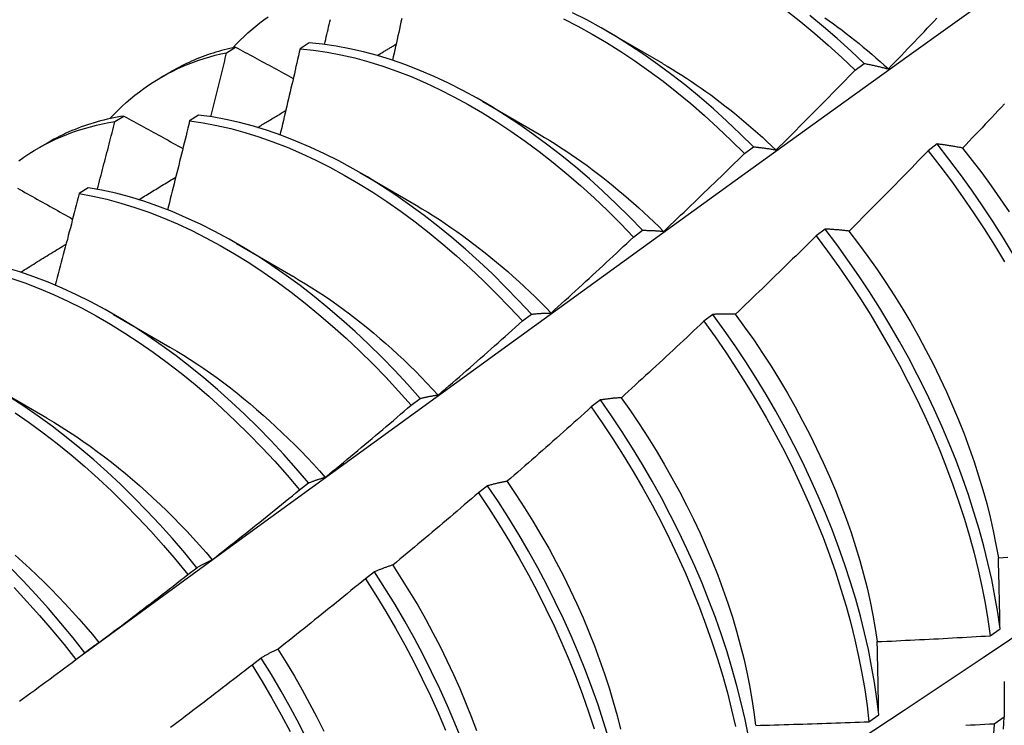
# Model space of a CAD drawing. Header units: inches. Extents: x 18 to 168, y 13 to 111.
# Tile 52 of 60: x 151.874 to 152.153, y 62.234 to 62.434. Entities that reach past the tile are written whole.
import ezdxf

# ---------------------------------------------------------------- set-up
doc = ezdxf.new("R2010")
doc.units = ezdxf.units.IN
doc.header["$MEASUREMENT"] = 0
doc.layers.add('Visible Edges(ANSI)', color=7, linetype='Continuous', lineweight=25)

msp = doc.modelspace()

# ---------------------------------------------------------------- linework, layer by layer
at = {"layer": 'Visible Edges(ANSI)'}
for p, q in [((152.03993, 62.43058), (152.05588, 62.42135)), ((151.93271, 62.42434), (151.93527, 62.4259)), ((151.95602, 62.42711), (151.95349, 62.42547)), ((152.11038, 62.41939), (152.11291, 62.42129)), ((151.91427, 62.41741), (151.91708, 62.41903)), ((152.00513, 62.41054), (152.02108, 62.40131)), ((151.90116, 62.40488), (151.9037, 62.40645)), ((151.92478, 62.40672), (151.92226, 62.40507)), ((151.87947, 62.39737), (151.88228, 62.39899)), ((152.07908, 62.39587), (152.08161, 62.39777)), ((152.13353, 62.39855), (152.13098, 62.39661)), ((151.97033, 62.3905), (151.98628, 62.38127)), ((151.89359, 62.38618), (151.89107, 62.38452)), ((152.04773, 62.37225), (152.05027, 62.37417)), ((152.10188, 62.37451), (152.09932, 62.37257)), ((151.93553, 62.37046), (151.95148, 62.36123)), ((151.90074, 62.35042), (151.91669, 62.34119)), ((152.01633, 62.34854), (152.01887, 62.35046)), ((152.07016, 62.3504), (152.06759, 62.34845)), ((151.86594, 62.33038), (151.88189, 62.32115)), ((151.98487, 62.32474), (151.98741, 62.32667)), ((152.03836, 62.32622), (152.03579, 62.32426)), ((151.95335, 62.30086), (151.9559, 62.30279)), ((152.00649, 62.30197), (152.00391, 62.30001)), ((151.92177, 62.2769), (151.92432, 62.27884)), ((151.97454, 62.27767), (151.97196, 62.27571)), ((152.14856, 62.25962), (152.15133, 62.26159)), ((151.89012, 62.25286), (151.89268, 62.2548)), ((151.94251, 62.25332), (151.93992, 62.25135)), ((152.11425, 62.23534), (152.11702, 62.2373)), ((152.15249, 62.23659), (152.14967, 62.23466))]:
    msp.add_line(p, q, dxfattribs=at)
at = {"layer": 'Visible Edges(ANSI)', "flags": 128}
for points in [[(151.89258, 62.25473), (151.91601, 62.2718), (151.9394, 62.28884), (151.96277, 62.30584), (151.98611, 62.3228), (152.00943, 62.33972), (152.03272, 62.3566), (152.05598, 62.37343), (152.07923, 62.39023), (152.10245, 62.40697), (152.12565, 62.42367), (152.14884, 62.44032), (152.172, 62.45692), (152.19515, 62.47347), (152.21829, 62.48998), (152.24141, 62.50642), (152.26452, 62.52282), (152.28762, 62.53916), (152.3107, 62.55545), (152.33378, 62.57168)], [(152.0911, 62.43612), (152.09503, 62.43303), (152.09893, 62.4298), (152.10279, 62.42645), (152.10661, 62.42298), (152.11038, 62.41939)], [(151.93451, 62.42574), (151.93553, 62.42683), (151.93658, 62.42789), (151.93765, 62.42893), (151.93874, 62.42993), (151.93984, 62.43091), (151.94097, 62.43185), (151.94212, 62.43277), (151.94328, 62.43365), (151.94447, 62.43451)], [(151.9604, 62.42666), (151.96057, 62.42737), (151.96073, 62.42808), (151.9609, 62.42879), (151.96107, 62.42949), (151.96123, 62.4302), (151.9614, 62.43091), (151.96156, 62.43162), (151.96173, 62.43233), (151.96189, 62.43303), (151.96206, 62.43374)], [(151.98222, 62.43396), (151.982, 62.43298), (151.98179, 62.432), (151.98157, 62.43102), (151.98135, 62.43004), (151.98114, 62.42906), (151.98092, 62.42808), (151.9807, 62.4271), (151.98049, 62.42612), (151.98027, 62.42514), (151.98005, 62.42416), (151.97983, 62.42317), (151.97961, 62.42219)], [(152.02796, 62.43386), (152.03201, 62.43179), (152.03605, 62.42958), (152.04008, 62.4272), (152.0441, 62.42468), (152.04811, 62.42202), (152.0521, 62.41921), (152.05607, 62.41626), (152.06, 62.41317), (152.0639, 62.40996), (152.06777, 62.40662), (152.07159, 62.40315), (152.07536, 62.39957), (152.07908, 62.39587)], [(152.08161, 62.39777), (152.07789, 62.40146), (152.07411, 62.40504), (152.07029, 62.40849), (152.06642, 62.41183), (152.06252, 62.41503), (152.05858, 62.41811), (152.05461, 62.42104), (152.05062, 62.42384), (152.04661, 62.4265), (152.04259, 62.42901), (152.03855, 62.43137), (152.03451, 62.43358), (152.03047, 62.43563)], [(152.11291, 62.42129), (152.10913, 62.42487), (152.10531, 62.42833), (152.10145, 62.43167), (152.09755, 62.43488)], [(152.10178, 62.43423), (152.103, 62.43336), (152.10422, 62.43248), (152.10544, 62.43159), (152.10666, 62.43068), (152.10787, 62.42976), (152.10908, 62.42882), (152.11028, 62.42787), (152.11148, 62.4269), (152.11268, 62.42592), (152.11387, 62.42493), (152.11506, 62.42392), (152.11624, 62.4229), (152.11742, 62.42186), (152.1186, 62.42081), (152.11976, 62.41975)], [(152.11977, 62.41976), (152.12069, 62.42071), (152.12161, 62.42167), (152.12253, 62.42262), (152.12344, 62.42357), (152.12436, 62.42453), (152.12528, 62.42548), (152.12619, 62.42644), (152.12711, 62.42739), (152.12802, 62.42835), (152.12893, 62.42931), (152.12985, 62.43027), (152.13076, 62.43123), (152.13167, 62.43219), (152.13258, 62.43315), (152.13349, 62.43411)], [(151.93527, 62.4259), (151.93446, 62.42573), (151.93365, 62.42554), (151.93285, 62.42535), (151.93205, 62.42514), (151.93125, 62.42493), (151.93046, 62.42471), (151.92968, 62.42447), (151.9289, 62.42423), (151.92812, 62.42398), (151.92735, 62.42371), (151.92658, 62.42344), (151.92582, 62.42316), (151.92507, 62.42287), (151.92431, 62.42257), (151.92357, 62.42226), (151.92283, 62.42194), (151.92209, 62.4216), (151.92136, 62.42127), (151.92063, 62.42092), (151.91991, 62.42056), (151.91919, 62.42019), (151.91848, 62.41981), (151.91778, 62.41942), (151.91708, 62.41903)], [(151.93527, 62.4259), (151.93594, 62.42554), (151.93662, 62.42517), (151.93729, 62.4248), (151.93797, 62.42444), (151.93864, 62.42407), (151.93932, 62.4237), (151.93999, 62.42334), (151.94067, 62.42297), (151.94135, 62.4226), (151.94203, 62.42223), (151.9427, 62.42187), (151.94338, 62.4215), (151.94406, 62.42113), (151.94474, 62.42077), (151.94542, 62.4204), (151.9461, 62.42003), (151.94678, 62.41966), (151.94746, 62.4193), (151.94815, 62.41893), (151.94883, 62.41856), (151.94951, 62.41819), (151.95019, 62.41782), (151.95088, 62.41746), (151.95156, 62.41709)], [(151.95349, 62.42547), (151.95326, 62.42446), (151.95303, 62.42344), (151.95279, 62.42243), (151.95256, 62.42142), (151.95233, 62.4204), (151.95209, 62.41939), (151.95186, 62.41837), (151.95162, 62.41736), (151.95139, 62.41634), (151.95115, 62.41533), (151.95091, 62.41432), (151.95068, 62.4133), (151.95044, 62.41229), (151.9502, 62.41127), (151.94996, 62.41026), (151.94973, 62.40924), (151.94949, 62.40822), (151.94925, 62.40721), (151.94901, 62.40619), (151.94877, 62.40518), (151.94853, 62.40416), (151.94829, 62.40315), (151.94804, 62.40213), (151.9478, 62.40111)], [(151.95349, 62.42547), (151.95728, 62.42508), (151.96112, 62.42452), (151.965, 62.42378), (151.96892, 62.42288), (151.97287, 62.4218), (151.97684, 62.42056), (151.98084, 62.41915), (151.98486, 62.41757), (151.98889, 62.41584), (151.99293, 62.41394), (151.99697, 62.41188), (152.00101, 62.40967), (152.00504, 62.40731), (152.00907, 62.4048), (152.01308, 62.40214), (152.01707, 62.39934), (152.02103, 62.3964), (152.02497, 62.39332), (152.02887, 62.39011), (152.03274, 62.38678), (152.03656, 62.38332), (152.04034, 62.37975), (152.04406, 62.37605), (152.04773, 62.37225)], [(152.05027, 62.37417), (152.04659, 62.37796), (152.04286, 62.38164), (152.03908, 62.38521), (152.03526, 62.38866), (152.03139, 62.39198), (152.02748, 62.39518), (152.02354, 62.39824), (152.01958, 62.40117), (152.01559, 62.40396), (152.01157, 62.40661), (152.00755, 62.40911), (152.00351, 62.41146), (151.99947, 62.41366), (151.99543, 62.41571), (151.99139, 62.41759), (151.98736, 62.41932), (151.98335, 62.42088), (151.97935, 62.42228), (151.97538, 62.42351), (151.97143, 62.42457), (151.96752, 62.42546), (151.96364, 62.42619), (151.95981, 62.42674), (151.95602, 62.42711)], [(151.97527, 62.42354), (151.9755, 62.42367), (151.97572, 62.42381), (151.97594, 62.42394), (151.97617, 62.42407), (151.97639, 62.42421), (151.97661, 62.42434), (151.97683, 62.42447), (151.97706, 62.42461), (151.97728, 62.42474), (151.9775, 62.42487), (151.97773, 62.42501), (151.97795, 62.42514), (151.97817, 62.42527), (151.9784, 62.42541), (151.97862, 62.42554), (151.97884, 62.42567), (151.97907, 62.42581), (151.97929, 62.42594), (151.97951, 62.42608), (151.97973, 62.42621), (151.97996, 62.42634), (151.98018, 62.42648), (151.9804, 62.42661), (151.98063, 62.42674)], [(151.89971, 62.4057), (151.90083, 62.40689), (151.90197, 62.40804), (151.90314, 62.40916), (151.90434, 62.41025), (151.90555, 62.4113), (151.90679, 62.41231), (151.90806, 62.41329), (151.90934, 62.41424), (151.91065, 62.41515), (151.91198, 62.41602), (151.91333, 62.41686), (151.9147, 62.41766), (151.9161, 62.41842), (151.91751, 62.41915), (151.91895, 62.41983), (151.9204, 62.42049), (151.92188, 62.4211), (151.92337, 62.42168), (151.92488, 62.42221), (151.92641, 62.42271), (151.92796, 62.42318), (151.92953, 62.4236), (151.93111, 62.42399), (151.93271, 62.42434)], [(151.92826, 62.40624), (151.92845, 62.407), (151.92864, 62.40775), (151.92883, 62.4085), (151.92901, 62.40926), (151.9292, 62.41001), (151.92939, 62.41077), (151.92958, 62.41152), (151.92976, 62.41228), (151.92995, 62.41303), (151.93014, 62.41378), (151.93032, 62.41454), (151.93051, 62.41529), (151.93069, 62.41605), (151.93088, 62.4168), (151.93106, 62.41755), (151.93125, 62.41831), (151.93143, 62.41906), (151.93162, 62.41981), (151.9318, 62.42057), (151.93198, 62.42132), (151.93217, 62.42208), (151.93235, 62.42283), (151.93253, 62.42358), (151.93271, 62.42434)], [(152.05589, 62.42131), (152.05726, 62.4205), (152.05864, 62.41968), (152.06001, 62.41884), (152.06138, 62.41798), (152.06275, 62.4171), (152.06411, 62.4162), (152.06547, 62.41527), (152.06683, 62.41433), (152.06819, 62.41338), (152.06954, 62.4124), (152.07089, 62.4114), (152.07224, 62.41038), (152.07358, 62.40935), (152.07492, 62.4083), (152.07625, 62.40723), (152.07758, 62.40614), (152.0789, 62.40503), (152.08022, 62.40391), (152.08153, 62.40277), (152.08284, 62.40161), (152.08414, 62.40044), (152.08543, 62.39925), (152.08672, 62.39805), (152.088, 62.39683)], [(152.08803, 62.39686), (152.08897, 62.39779), (152.08991, 62.39872), (152.09085, 62.39965), (152.09178, 62.40058), (152.09272, 62.40151), (152.09366, 62.40244), (152.09459, 62.40338), (152.09553, 62.40431), (152.09646, 62.40525), (152.0974, 62.40619), (152.09833, 62.40712), (152.09926, 62.40806), (152.10019, 62.409), (152.10112, 62.40994), (152.10205, 62.41088), (152.10298, 62.41183), (152.10391, 62.41277), (152.10483, 62.41371), (152.10576, 62.41466), (152.10669, 62.4156), (152.10761, 62.41655), (152.10853, 62.41749), (152.10946, 62.41844), (152.11038, 62.41939)], [(152.11291, 62.42129), (152.11319, 62.42124), (152.11346, 62.42118), (152.11374, 62.42113), (152.11402, 62.42107), (152.1143, 62.42102), (152.11459, 62.42096), (152.11487, 62.4209), (152.11515, 62.42084), (152.11543, 62.42078), (152.11572, 62.42072), (152.116, 62.42066), (152.11629, 62.4206), (152.11658, 62.42053), (152.11686, 62.42047), (152.11715, 62.4204), (152.11744, 62.42033), (152.11773, 62.42027), (152.11802, 62.4202), (152.11831, 62.42013), (152.1186, 62.42006), (152.11889, 62.41999), (152.11918, 62.41991), (152.11947, 62.41984), (152.11977, 62.41976)], [(151.94148, 62.40321), (151.94181, 62.40341), (151.94214, 62.40361), (151.94247, 62.40381), (151.9428, 62.40401), (151.94314, 62.40421), (151.94347, 62.40441), (151.9438, 62.40461), (151.94413, 62.40481), (151.94446, 62.40501), (151.94479, 62.40521), (151.94513, 62.40541), (151.94546, 62.40561), (151.94579, 62.40581), (151.94612, 62.40601), (151.94645, 62.40621), (151.94678, 62.40641), (151.94712, 62.40661), (151.94745, 62.40681), (151.94778, 62.40701), (151.94811, 62.40721), (151.94844, 62.40741), (151.94877, 62.40761), (151.94911, 62.40781), (151.94944, 62.40801)], [(152.15262, 62.4099), (152.15171, 62.40893), (152.1508, 62.40797), (152.14989, 62.407), (152.14898, 62.40604), (152.14806, 62.40507), (152.14715, 62.40411), (152.14624, 62.40315), (152.14532, 62.40219), (152.14441, 62.40123), (152.14349, 62.40027), (152.14258, 62.39931), (152.14166, 62.39835), (152.14074, 62.39739)], [(151.9037, 62.40645), (151.90274, 62.4063), (151.90178, 62.40612), (151.90083, 62.40594), (151.89989, 62.40574), (151.89894, 62.40553), (151.89801, 62.4053), (151.89708, 62.40506), (151.89616, 62.40481), (151.89524, 62.40454), (151.89433, 62.40426), (151.89343, 62.40397), (151.89253, 62.40367), (151.89164, 62.40335), (151.89075, 62.40302), (151.88987, 62.40267), (151.889, 62.40232), (151.88814, 62.40194), (151.88728, 62.40156), (151.88643, 62.40116), (151.88558, 62.40075), (151.88475, 62.40033), (151.88392, 62.3999), (151.88309, 62.39945), (151.88228, 62.39899)], [(151.9037, 62.40645), (151.90439, 62.40607), (151.90508, 62.40569), (151.90577, 62.40531), (151.90646, 62.40493), (151.90715, 62.40455), (151.90784, 62.40417), (151.90853, 62.40379), (151.90922, 62.40341), (151.90992, 62.40302), (151.91061, 62.40264), (151.9113, 62.40226), (151.912, 62.40188), (151.91269, 62.4015), (151.91338, 62.40111), (151.91408, 62.40073), (151.91477, 62.40035), (151.91547, 62.39997), (151.91617, 62.39958), (151.91686, 62.3992), (151.91756, 62.39882), (151.91826, 62.39844), (151.91896, 62.39805), (151.91966, 62.39767), (151.92035, 62.39729)], [(152.01887, 62.35046), (152.01525, 62.35435), (152.01157, 62.35814), (152.00784, 62.36182), (152.00406, 62.36538), (152.00023, 62.36882), (151.99636, 62.37214), (151.99245, 62.37533), (151.98851, 62.37838), (151.98454, 62.3813), (151.98055, 62.38409), (151.97654, 62.38673), (151.97251, 62.38922), (151.96847, 62.39156), (151.96443, 62.39375), (151.96039, 62.39578), (151.95635, 62.39766), (151.95233, 62.39938), (151.94831, 62.40093), (151.94432, 62.40232), (151.94035, 62.40354), (151.9364, 62.40459), (151.93249, 62.40547), (151.92861, 62.40618), (151.92478, 62.40672)], [(151.874, 62.39381), (151.87541, 62.39481), (151.87684, 62.39577), (151.8783, 62.39668), (151.87979, 62.39755), (151.8813, 62.39838), (151.88283, 62.39916), (151.88439, 62.3999), (151.88597, 62.4006), (151.88757, 62.40125), (151.88919, 62.40186), (151.89084, 62.40243), (151.89251, 62.40295), (151.8942, 62.40342), (151.89591, 62.40385), (151.89764, 62.40424), (151.89939, 62.40458), (151.90116, 62.40488)], [(151.89617, 62.38573), (151.89638, 62.38653), (151.89659, 62.38733), (151.8968, 62.38813), (151.89701, 62.38893), (151.89722, 62.38972), (151.89743, 62.39052), (151.89764, 62.39132), (151.89785, 62.39212), (151.89806, 62.39291), (151.89827, 62.39371), (151.89848, 62.39451), (151.89868, 62.39531), (151.89889, 62.3961), (151.8991, 62.3969), (151.89931, 62.3977), (151.89951, 62.3985), (151.89972, 62.3993), (151.89993, 62.40009), (151.90013, 62.40089), (151.90034, 62.40169), (151.90054, 62.40248), (151.90075, 62.40328), (151.90095, 62.40408), (151.90116, 62.40488)], [(151.92226, 62.40507), (151.922, 62.40402), (151.92175, 62.40298), (151.92149, 62.40193), (151.92124, 62.40089), (151.92098, 62.39984), (151.92072, 62.39879), (151.92047, 62.39775), (151.92021, 62.3967), (151.91995, 62.39565), (151.91969, 62.3946), (151.91943, 62.39356), (151.91917, 62.39251), (151.91891, 62.39146), (151.91865, 62.39042), (151.91839, 62.38937), (151.91813, 62.38832), (151.91787, 62.38727), (151.9176, 62.38623), (151.91734, 62.38518), (151.91708, 62.38413), (151.91681, 62.38308), (151.91655, 62.38204), (151.91628, 62.38099), (151.91602, 62.37994)], [(151.92226, 62.40507), (151.9261, 62.40452), (151.92997, 62.40379), (151.93389, 62.4029), (151.93783, 62.40183), (151.94181, 62.4006), (151.94581, 62.3992), (151.94982, 62.39763), (151.95385, 62.3959), (151.95789, 62.39402), (151.96193, 62.39197), (151.96597, 62.38977), (151.97001, 62.38741), (151.97403, 62.38491), (151.97804, 62.38226), (151.98203, 62.37947), (151.986, 62.37654), (151.98994, 62.37347), (151.99384, 62.37027), (151.99771, 62.36694), (152.00154, 62.36349), (152.00532, 62.35992), (152.00904, 62.35624), (152.01272, 62.35244), (152.01633, 62.34854)], [(152.02108, 62.4013), (152.02259, 62.40041), (152.02409, 62.3995), (152.0256, 62.39856), (152.02711, 62.3976), (152.02861, 62.39661), (152.03011, 62.3956), (152.0316, 62.39457), (152.03309, 62.39352), (152.03458, 62.39244), (152.03607, 62.39134), (152.03755, 62.39022), (152.03902, 62.38908), (152.04049, 62.38792), (152.04196, 62.38673), (152.04341, 62.38553), (152.04487, 62.3843), (152.04631, 62.38306), (152.04775, 62.3818), (152.04919, 62.38051), (152.05061, 62.37921), (152.05203, 62.37789), (152.05344, 62.37655), (152.05484, 62.37519), (152.05623, 62.37381)], [(152.08161, 62.39777), (152.08187, 62.39775), (152.08213, 62.39772), (152.08239, 62.39769), (152.08265, 62.39766), (152.08292, 62.39763), (152.08318, 62.3976), (152.08344, 62.39757), (152.08371, 62.39753), (152.08397, 62.3975), (152.08424, 62.39746), (152.08451, 62.39743), (152.08477, 62.39739), (152.08504, 62.39735), (152.08531, 62.39731), (152.08558, 62.39727), (152.08585, 62.39723), (152.08612, 62.39718), (152.08639, 62.39714), (152.08666, 62.3971), (152.08693, 62.39705), (152.0872, 62.397), (152.08748, 62.39695), (152.08775, 62.39691), (152.08803, 62.39686)], [(152.14074, 62.39739), (152.14043, 62.39745), (152.14012, 62.39751), (152.13982, 62.39757), (152.13951, 62.39762), (152.1392, 62.39768), (152.1389, 62.39773), (152.13859, 62.39779), (152.13829, 62.39784), (152.13799, 62.39789), (152.13768, 62.39794), (152.13738, 62.39799), (152.13708, 62.39804), (152.13678, 62.39809), (152.13648, 62.39813), (152.13618, 62.39818), (152.13589, 62.39823), (152.13559, 62.39827), (152.13529, 62.39831), (152.135, 62.39836), (152.1347, 62.3984), (152.13441, 62.39844), (152.13412, 62.39848), (152.13382, 62.39852), (152.13353, 62.39855)], [(152.15514, 62.36725), (152.15232, 62.37191), (152.14942, 62.37651), (152.14641, 62.38106), (152.14332, 62.38554), (152.14014, 62.38996), (152.13687, 62.3943), (152.13353, 62.39855)], [(152.14071, 62.39737), (152.14347, 62.39389), (152.14617, 62.39035), (152.1488, 62.38675), (152.15137, 62.38309), (152.15387, 62.37939)], [(152.05625, 62.37386), (152.05721, 62.37477), (152.05817, 62.37568), (152.05913, 62.37659), (152.06008, 62.3775), (152.06104, 62.37841), (152.062, 62.37932), (152.06295, 62.38023), (152.06391, 62.38114), (152.06486, 62.38206), (152.06582, 62.38297), (152.06677, 62.38389), (152.06772, 62.3848), (152.06867, 62.38572), (152.06962, 62.38664), (152.07057, 62.38756), (152.07152, 62.38848), (152.07247, 62.3894), (152.07341, 62.39032), (152.07436, 62.39124), (152.07531, 62.39217), (152.07625, 62.39309), (152.07719, 62.39402), (152.07814, 62.39494), (152.07908, 62.39587)], [(152.13098, 62.39661), (152.13006, 62.39566), (152.12913, 62.39471), (152.12821, 62.39375), (152.12729, 62.3928), (152.12636, 62.39185), (152.12544, 62.3909), (152.12451, 62.38995), (152.12358, 62.389), (152.12266, 62.38806), (152.12173, 62.38711), (152.1208, 62.38616), (152.11987, 62.38522), (152.11894, 62.38427), (152.11801, 62.38333), (152.11708, 62.38239), (152.11614, 62.38145), (152.11521, 62.38051), (152.11427, 62.37957), (152.11334, 62.37863), (152.1124, 62.37769), (152.11147, 62.37675), (152.11053, 62.37581), (152.10959, 62.37488), (152.10865, 62.37394)], [(152.13098, 62.39661), (152.13431, 62.39235), (152.13757, 62.388), (152.14074, 62.38359), (152.14383, 62.3791), (152.14683, 62.37455), (152.14973, 62.36994), (152.15254, 62.36528)], [(151.90787, 62.3828), (151.90831, 62.38307), (151.90874, 62.38333), (151.90918, 62.3836), (151.90962, 62.38387), (151.91005, 62.38413), (151.91049, 62.3844), (151.91092, 62.38466), (151.91136, 62.38493), (151.9118, 62.3852), (151.91223, 62.38546), (151.91267, 62.38573), (151.91311, 62.38599), (151.91354, 62.38626), (151.91398, 62.38652), (151.91441, 62.38679), (151.91485, 62.38706), (151.91529, 62.38732), (151.91572, 62.38759), (151.91616, 62.38785), (151.9166, 62.38812), (151.91703, 62.38838), (151.91747, 62.38865), (151.91791, 62.38891), (151.91834, 62.38918)], [(151.87361, 62.38606), (151.87431, 62.38567), (151.87502, 62.38527), (151.87572, 62.38488), (151.87643, 62.38448), (151.87713, 62.38409), (151.87784, 62.38369), (151.87855, 62.38329), (151.87925, 62.3829), (151.87996, 62.3825), (151.88067, 62.38211), (151.88138, 62.38171), (151.88209, 62.38131), (151.8828, 62.38092), (151.88351, 62.38052), (151.88422, 62.38012), (151.88493, 62.37972), (151.88564, 62.37933), (151.88635, 62.37893), (151.88706, 62.37853), (151.88778, 62.37813), (151.88849, 62.37774), (151.8892, 62.37734)], [(151.98741, 62.32667), (151.98386, 62.33066), (151.98024, 62.33454), (151.97656, 62.33832), (151.97282, 62.34199), (151.96904, 62.34555), (151.9652, 62.34898), (151.96133, 62.35229), (151.95742, 62.35547), (151.95348, 62.35852), (151.94951, 62.36143), (151.94551, 62.36421), (151.9415, 62.36684), (151.93747, 62.36932), (151.93344, 62.37166), (151.92939, 62.37384), (151.92535, 62.37586), (151.92132, 62.37773), (151.91729, 62.37943), (151.91328, 62.38098), (151.90928, 62.38235), (151.90531, 62.38357), (151.90137, 62.38461), (151.89746, 62.38548), (151.89359, 62.38618)], [(152.0134, 62.1658), (152.0357, 62.18034), (152.05795, 62.19491), (152.08017, 62.20951), (152.10235, 62.22414), (152.12448, 62.2388), (152.14658, 62.25349), (152.16864, 62.26821), (152.19065, 62.28296), (152.21263, 62.29773), (152.23456, 62.31253), (152.25646, 62.32736), (152.27832, 62.3422), (152.30013, 62.35707), (152.32191, 62.37196), (152.34364, 62.38687)], [(151.89107, 62.38452), (151.89079, 62.38344), (151.89051, 62.38236), (151.89023, 62.38129), (151.88995, 62.38021), (151.88967, 62.37913), (151.88939, 62.37806), (151.88911, 62.37698), (151.88883, 62.3759), (151.88855, 62.37483), (151.88826, 62.37375), (151.88798, 62.37267), (151.8877, 62.3716), (151.88741, 62.37052), (151.88713, 62.36944), (151.88684, 62.36836), (151.88656, 62.36729), (151.88627, 62.36621), (151.88598, 62.36513), (151.8857, 62.36405), (151.88541, 62.36298), (151.88512, 62.3619), (151.88483, 62.36082), (151.88454, 62.35974), (151.88425, 62.35867)], [(151.89107, 62.38452), (151.89494, 62.3838), (151.89886, 62.38292), (151.9028, 62.38186), (151.90677, 62.38064), (151.91077, 62.37925), (151.91478, 62.37769), (151.91881, 62.37597), (151.92285, 62.37409), (151.92689, 62.37206), (151.93093, 62.36986), (151.93497, 62.36752), (151.93899, 62.36502), (151.94301, 62.36238), (151.947, 62.3596), (151.95097, 62.35667), (151.95491, 62.35361), (151.95882, 62.35042), (151.96269, 62.3471), (151.96651, 62.34366), (151.9703, 62.3401), (151.97403, 62.33642), (151.9777, 62.33263), (151.98132, 62.32874), (151.98487, 62.32474)], [(151.98627, 62.38122), (151.98792, 62.38025), (151.98957, 62.37925), (151.99121, 62.37822), (151.99285, 62.37717), (151.99449, 62.37609), (151.99612, 62.37498), (151.99775, 62.37384), (151.99938, 62.37268), (152.001, 62.37149), (152.00261, 62.37028), (152.00422, 62.36904), (152.00583, 62.36778), (152.00742, 62.36649), (152.00901, 62.36517), (152.01059, 62.36384), (152.01217, 62.36248), (152.01373, 62.36109), (152.01529, 62.35968), (152.01684, 62.35825), (152.01838, 62.3568), (152.0199, 62.35533), (152.02142, 62.35383), (152.02293, 62.35231), (152.02442, 62.35078)], [(152.02443, 62.35079), (152.02541, 62.35167), (152.02638, 62.35256), (152.02736, 62.35344), (152.02834, 62.35433), (152.02932, 62.35522), (152.03029, 62.35611), (152.03127, 62.35699), (152.03224, 62.35789), (152.03322, 62.35878), (152.03419, 62.35967), (152.03516, 62.36056), (152.03613, 62.36146), (152.0371, 62.36235), (152.03807, 62.36325), (152.03904, 62.36414), (152.04001, 62.36504), (152.04098, 62.36594), (152.04195, 62.36684), (152.04291, 62.36774), (152.04388, 62.36864), (152.04484, 62.36954), (152.04581, 62.37045), (152.04677, 62.37135), (152.04773, 62.37225)], [(152.05027, 62.37417), (152.05051, 62.37416), (152.05075, 62.37416), (152.05099, 62.37416), (152.05124, 62.37416), (152.05148, 62.37415), (152.05173, 62.37414), (152.05197, 62.37414), (152.05222, 62.37413), (152.05247, 62.37412), (152.05271, 62.37411), (152.05296, 62.3741), (152.05321, 62.37409), (152.05346, 62.37407), (152.05371, 62.37406), (152.05396, 62.37405), (152.05421, 62.37403), (152.05447, 62.37401), (152.05472, 62.37399), (152.05497, 62.37397), (152.05523, 62.37395), (152.05548, 62.37393), (152.05574, 62.37391), (152.05599, 62.37389), (152.05625, 62.37386)], [(152.09932, 62.37257), (152.09838, 62.37163), (152.09743, 62.3707), (152.09649, 62.36977), (152.09555, 62.36884), (152.0946, 62.36791), (152.09366, 62.36699), (152.09271, 62.36606), (152.09176, 62.36513), (152.09081, 62.36421), (152.08987, 62.36328), (152.08892, 62.36236), (152.08797, 62.36144), (152.08702, 62.36052), (152.08606, 62.35959), (152.08511, 62.35867), (152.08416, 62.35775), (152.0832, 62.35684), (152.08225, 62.35592), (152.08129, 62.355), (152.08034, 62.35409), (152.07938, 62.35317), (152.07842, 62.35226), (152.07746, 62.35134), (152.07651, 62.35043)], [(152.09932, 62.37257), (152.10258, 62.36823), (152.10576, 62.36381), (152.10885, 62.35933), (152.11185, 62.35478), (152.11476, 62.35017), (152.11757, 62.34552), (152.12028, 62.34081), (152.12289, 62.33607), (152.12539, 62.33129), (152.12778, 62.32649), (152.13006, 62.32166), (152.13223, 62.31681), (152.13428, 62.31196), (152.13621, 62.3071), (152.13802, 62.30224), (152.1397, 62.2974), (152.14126, 62.29256), (152.14269, 62.28775), (152.144, 62.28296), (152.14517, 62.2782), (152.14622, 62.27349), (152.14713, 62.26881), (152.14791, 62.26419), (152.14856, 62.25962)], [(152.10865, 62.37394), (152.10836, 62.37398), (152.10807, 62.37401), (152.10778, 62.37404), (152.10749, 62.37408), (152.10721, 62.37411), (152.10692, 62.37414), (152.10663, 62.37416), (152.10635, 62.37419), (152.10606, 62.37422), (152.10578, 62.37425), (152.1055, 62.37427), (152.10521, 62.37429), (152.10493, 62.37432), (152.10465, 62.37434), (152.10437, 62.37436), (152.10409, 62.37438), (152.10381, 62.3744), (152.10353, 62.37442), (152.10326, 62.37444), (152.10298, 62.37445), (152.1027, 62.37447), (152.10243, 62.37448), (152.10215, 62.3745), (152.10188, 62.37451)], [(152.15133, 62.26159), (152.15067, 62.26616), (152.14988, 62.27079), (152.14896, 62.27546), (152.1479, 62.28018), (152.14672, 62.28494), (152.1454, 62.28973), (152.14396, 62.29455), (152.14239, 62.29938), (152.14069, 62.30423), (152.13888, 62.30909), (152.13694, 62.31395), (152.13488, 62.3188), (152.13271, 62.32364), (152.13042, 62.32847), (152.12802, 62.33328), (152.12551, 62.33805), (152.12289, 62.34279), (152.12017, 62.34749), (152.11736, 62.35214), (152.11444, 62.35675), (152.11143, 62.36129), (152.10833, 62.36577), (152.10515, 62.37018), (152.10188, 62.37451)], [(152.10863, 62.37391), (152.11133, 62.37037), (152.11398, 62.36678), (152.11655, 62.36313), (152.11905, 62.35943), (152.12148, 62.35569), (152.12383, 62.3519), (152.1261, 62.34808), (152.12828, 62.34422), (152.13039, 62.34034), (152.1324, 62.33642), (152.13433, 62.33249), (152.13617, 62.32854), (152.13793, 62.32458), (152.13959, 62.32062), (152.14115, 62.31665), (152.14263, 62.31269), (152.144, 62.30873), (152.14528, 62.30479), (152.14647, 62.30086), (152.14755, 62.29696), (152.14853, 62.29308), (152.14941, 62.28923), (152.15018, 62.28542), (152.15085, 62.28165)], [(151.87444, 62.36233), (151.87498, 62.36266), (151.87551, 62.36299), (151.87605, 62.36332), (151.87659, 62.36365), (151.87713, 62.36398), (151.87766, 62.36431), (151.8782, 62.36464), (151.87874, 62.36497), (151.87928, 62.3653), (151.87981, 62.36563), (151.88035, 62.36596), (151.88089, 62.36629), (151.88143, 62.36662), (151.88197, 62.36695), (151.8825, 62.36728), (151.88304, 62.36761), (151.88358, 62.36794), (151.88412, 62.36827), (151.88465, 62.3686), (151.88519, 62.36893), (151.88573, 62.36926), (151.88627, 62.36959), (151.88681, 62.36992), (151.88734, 62.37025)], [(151.9559, 62.30279), (151.95241, 62.30687), (151.94885, 62.31085), (151.94522, 62.31473), (151.94154, 62.3185), (151.9378, 62.32217), (151.93401, 62.32571), (151.93018, 62.32914), (151.9263, 62.33244), (151.92239, 62.33562), (151.91844, 62.33866), (151.91447, 62.34156), (151.91048, 62.34433), (151.90646, 62.34695), (151.90243, 62.34943), (151.8984, 62.35175), (151.89436, 62.35392), (151.89032, 62.35594), (151.88628, 62.35779), (151.88225, 62.35949), (151.87824, 62.36102), (151.87425, 62.36239), (151.87028, 62.36359)], [(151.87174, 62.36067), (151.87573, 62.35929), (151.87975, 62.35775), (151.88377, 62.35604), (151.88781, 62.35417), (151.89185, 62.35214), (151.89589, 62.34996), (151.89993, 62.34762), (151.90396, 62.34514), (151.90797, 62.3425), (151.91196, 62.33973), (151.91593, 62.33681), (151.91988, 62.33376), (151.92379, 62.33058), (151.92766, 62.32726), (151.93149, 62.32383), (151.93527, 62.32027), (151.93901, 62.3166), (151.94269, 62.31282), (151.94631, 62.30893), (151.94986, 62.30495), (151.95335, 62.30086)], [(151.95149, 62.36117), (151.95327, 62.36012), (151.95505, 62.35905), (151.95683, 62.35793), (151.95861, 62.35679), (151.96038, 62.35561), (151.96214, 62.3544), (151.96391, 62.35316), (151.96566, 62.35189), (151.96741, 62.35059), (151.96915, 62.34926), (151.97089, 62.34789), (151.97261, 62.3465), (151.97433, 62.34507), (151.97604, 62.34362), (151.97774, 62.34214), (151.97943, 62.34063), (151.98111, 62.33909), (151.98278, 62.33753), (151.98443, 62.33593), (151.98608, 62.33432), (151.98771, 62.33268), (151.98933, 62.33101), (151.99094, 62.32932), (151.99253, 62.32761)], [(152.01887, 62.35046), (152.01909, 62.35049), (152.01932, 62.35051), (152.01954, 62.35054), (152.01977, 62.35056), (152.02, 62.35058), (152.02022, 62.3506), (152.02045, 62.35062), (152.02068, 62.35064), (152.02091, 62.35065), (152.02114, 62.35067), (152.02137, 62.35069), (152.0216, 62.3507), (152.02184, 62.35071), (152.02207, 62.35072), (152.0223, 62.35074), (152.02253, 62.35074), (152.02277, 62.35075), (152.023, 62.35076), (152.02324, 62.35077), (152.02348, 62.35077), (152.02371, 62.35078), (152.02395, 62.35078), (152.02419, 62.35078), (152.02443, 62.35079)], [(152.07651, 62.35043), (152.07623, 62.35044), (152.07596, 62.35045), (152.07569, 62.35046), (152.07542, 62.35047), (152.07515, 62.35047), (152.07488, 62.35048), (152.07461, 62.35048), (152.07434, 62.35048), (152.07408, 62.35048), (152.07381, 62.35048), (152.07355, 62.35048), (152.07328, 62.35048), (152.07302, 62.35048), (152.07275, 62.35048), (152.07249, 62.35048), (152.07223, 62.35047), (152.07197, 62.35046), (152.07171, 62.35046), (152.07145, 62.35045), (152.07119, 62.35044), (152.07093, 62.35043), (152.07067, 62.35042), (152.07041, 62.35041), (152.07016, 62.3504)], [(152.11702, 62.2373), (152.11649, 62.24182), (152.11583, 62.24639), (152.11503, 62.25102), (152.1141, 62.2557), (152.11304, 62.26042), (152.11184, 62.26519), (152.11052, 62.26998), (152.10907, 62.27479), (152.10749, 62.27963), (152.10579, 62.28448), (152.10397, 62.28934), (152.10202, 62.2942), (152.09996, 62.29905), (152.09777, 62.30389), (152.09548, 62.30872), (152.09307, 62.31352), (152.09056, 62.31829), (152.08794, 62.32303), (152.08521, 62.32773), (152.08239, 62.33238), (152.07947, 62.33698), (152.07645, 62.34152), (152.07335, 62.34599), (152.07016, 62.3504)], [(152.0765, 62.35043), (152.07913, 62.34683), (152.0817, 62.34318), (152.08419, 62.33948), (152.08661, 62.33573), (152.08896, 62.33194), (152.09123, 62.32811), (152.09342, 62.32425), (152.09552, 62.32036), (152.09755, 62.31645), (152.09948, 62.31251), (152.10134, 62.30856), (152.1031, 62.3046), (152.10477, 62.30064), (152.10634, 62.29667), (152.10783, 62.29271), (152.10921, 62.28876), (152.1105, 62.28482), (152.11168, 62.2809), (152.11276, 62.277), (152.11374, 62.27312), (152.11461, 62.26928), (152.11537, 62.26547), (152.11603, 62.26171), (152.11658, 62.25798)], [(151.99256, 62.32763), (151.99356, 62.32849), (151.99456, 62.32935), (151.99555, 62.33022), (151.99655, 62.33108), (151.99755, 62.33194), (151.99854, 62.33281), (151.99954, 62.33368), (152.00053, 62.33454), (152.00152, 62.33541), (152.00252, 62.33628), (152.00351, 62.33715), (152.0045, 62.33802), (152.00549, 62.33889), (152.00648, 62.33977), (152.00747, 62.34064), (152.00845, 62.34151), (152.00944, 62.34239), (152.01043, 62.34327), (152.01141, 62.34414), (152.0124, 62.34502), (152.01338, 62.3459), (152.01436, 62.34678), (152.01535, 62.34766), (152.01633, 62.34854)], [(152.06759, 62.34845), (152.06663, 62.34754), (152.06567, 62.34663), (152.0647, 62.34572), (152.06374, 62.34481), (152.06277, 62.34391), (152.06181, 62.343), (152.06084, 62.3421), (152.05987, 62.3412), (152.05891, 62.34029), (152.05794, 62.33939), (152.05697, 62.33849), (152.056, 62.33759), (152.05503, 62.33669), (152.05405, 62.3358), (152.05308, 62.3349), (152.05211, 62.334), (152.05113, 62.33311), (152.05016, 62.33221), (152.04918, 62.33132), (152.04821, 62.33043), (152.04723, 62.32954), (152.04625, 62.32864), (152.04528, 62.32775), (152.0443, 62.32687)], [(152.06759, 62.34845), (152.07078, 62.34404), (152.07387, 62.33955), (152.07688, 62.33501), (152.07979, 62.33041), (152.08261, 62.32576), (152.08533, 62.32105), (152.08794, 62.31631), (152.09045, 62.31154), (152.09285, 62.30673), (152.09513, 62.30191), (152.09731, 62.29706), (152.09936, 62.29221), (152.1013, 62.28735), (152.10311, 62.28249), (152.10481, 62.27764), (152.10637, 62.27281), (152.10781, 62.26799), (152.10913, 62.2632), (152.11031, 62.25845), (152.11136, 62.25373), (152.11228, 62.24905), (152.11307, 62.24442), (152.11373, 62.23985), (152.11425, 62.23534)], [(151.91669, 62.34117), (151.91861, 62.34005), (151.92052, 62.33888), (151.92243, 62.33767), (151.92434, 62.33643), (151.92624, 62.33514), (151.92814, 62.33382), (151.93003, 62.33246), (151.93192, 62.33107), (151.93379, 62.32963), (151.93566, 62.32817), (151.93752, 62.32667), (151.93937, 62.32513), (151.94121, 62.32357), (151.94304, 62.32197), (151.94486, 62.32034), (151.94667, 62.31867), (151.94846, 62.31698), (151.95024, 62.31526), (151.95201, 62.31351), (151.95377, 62.31173), (151.9555, 62.30993), (151.95723, 62.3081), (151.95893, 62.30624), (151.96062, 62.30435)], [(151.98741, 62.32667), (151.98762, 62.32672), (151.98783, 62.32677), (151.98804, 62.32682), (151.98825, 62.32687), (151.98846, 62.32692), (151.98867, 62.32697), (151.98888, 62.32701), (151.98909, 62.32706), (151.9893, 62.3271), (151.98952, 62.32714), (151.98973, 62.32719), (151.98994, 62.32723), (151.99016, 62.32727), (151.99037, 62.3273), (151.99059, 62.32734), (151.99081, 62.32738), (151.99102, 62.32741), (151.99124, 62.32745), (151.99146, 62.32748), (151.99168, 62.32751), (151.9919, 62.32754), (151.99212, 62.32757), (151.99234, 62.3276), (151.99256, 62.32763)], [(151.92432, 62.27884), (151.9209, 62.283), (151.9174, 62.28707), (151.91383, 62.29105), (151.91021, 62.29492), (151.90652, 62.29869), (151.90278, 62.30234), (151.89899, 62.30588), (151.89515, 62.3093), (151.89127, 62.3126), (151.88736, 62.31576), (151.88341, 62.3188), (151.87944, 62.32169), (151.87544, 62.32445), (151.87143, 62.32706)], [(151.96064, 62.3044), (151.96166, 62.30524), (151.96268, 62.30607), (151.9637, 62.30691), (151.96471, 62.30775), (151.96573, 62.30859), (151.96674, 62.30944), (151.96775, 62.31028), (151.96877, 62.31112), (151.96978, 62.31197), (151.97079, 62.31281), (151.9718, 62.31366), (151.97281, 62.31451), (151.97382, 62.31535), (151.97483, 62.3162), (151.97584, 62.31705), (151.97684, 62.3179), (151.97785, 62.31876), (151.97885, 62.31961), (151.97986, 62.32046), (151.98086, 62.32132), (151.98187, 62.32217), (151.98287, 62.32303), (151.98387, 62.32389), (151.98487, 62.32474)], [(152.0443, 62.32687), (152.04404, 62.32685), (152.04379, 62.32683), (152.04353, 62.32682), (152.04328, 62.3268), (152.04303, 62.32678), (152.04278, 62.32676), (152.04252, 62.32673), (152.04227, 62.32671), (152.04202, 62.32669), (152.04178, 62.32666), (152.04153, 62.32664), (152.04128, 62.32661), (152.04103, 62.32658), (152.04079, 62.32655), (152.04054, 62.32653), (152.0403, 62.32649), (152.04005, 62.32646), (152.03981, 62.32643), (152.03957, 62.3264), (152.03932, 62.32636), (152.03908, 62.32633), (152.03884, 62.32629), (152.0386, 62.32625), (152.03836, 62.32622)], [(152.08018, 62.23126), (152.07924, 62.23594), (152.07817, 62.24067), (152.07697, 62.24543), (152.07564, 62.25022), (152.07418, 62.25504), (152.0726, 62.25988), (152.07089, 62.26473), (152.06906, 62.26959), (152.0671, 62.27445), (152.06503, 62.2793), (152.06284, 62.28414), (152.06054, 62.28896), (152.05813, 62.29377), (152.05561, 62.29854), (152.05298, 62.30327), (152.05025, 62.30797), (152.04742, 62.31262), (152.04449, 62.31721), (152.04147, 62.32175), (152.03836, 62.32622)], [(152.04426, 62.32685), (152.04683, 62.3232), (152.04933, 62.31949), (152.05176, 62.31575), (152.05411, 62.31195), (152.05639, 62.30813), (152.05858, 62.30427), (152.0607, 62.30038), (152.06273, 62.29647), (152.06468, 62.29254), (152.06653, 62.2886), (152.0683, 62.28464), (152.06997, 62.28068), (152.07154, 62.27672), (152.07301, 62.27276), (152.07439, 62.26881), (152.07566, 62.26487), (152.07684, 62.26095), (152.07791, 62.25705), (152.07888, 62.25317), (152.07976, 62.24933), (152.08052, 62.24552), (152.08119, 62.24174), (152.08176, 62.23801), (152.08222, 62.23433)], [(151.87293, 62.32263), (151.87693, 62.31986), (151.8809, 62.31695), (151.88484, 62.31391), (151.88876, 62.31073), (151.89263, 62.30743), (151.89646, 62.304), (151.90025, 62.30045), (151.90399, 62.29678), (151.90767, 62.29301), (151.9113, 62.28913), (151.91486, 62.28515), (151.91835, 62.28107), (151.92177, 62.2769)], [(152.03579, 62.32426), (152.03481, 62.32337), (152.03383, 62.32249), (152.03284, 62.3216), (152.03186, 62.32072), (152.03087, 62.31984), (152.02989, 62.31896), (152.0289, 62.31808), (152.02791, 62.3172), (152.02693, 62.31632), (152.02594, 62.31544), (152.02495, 62.31456), (152.02396, 62.31369), (152.02297, 62.31281), (152.02198, 62.31194), (152.02098, 62.31106), (152.01999, 62.31019), (152.019, 62.30932), (152.018, 62.30845), (152.01701, 62.30758), (152.01601, 62.30671), (152.01502, 62.30584), (152.01402, 62.30498), (152.01302, 62.30411), (152.01202, 62.30325)], [(152.03579, 62.32426), (152.03889, 62.31978), (152.04191, 62.31524), (152.04482, 62.31064), (152.04765, 62.30599), (152.05037, 62.3013), (152.05299, 62.29656), (152.0555, 62.29178), (152.05791, 62.28698), (152.0602, 62.28215), (152.06238, 62.27731), (152.06444, 62.27246), (152.06639, 62.2676), (152.06821, 62.26274), (152.06991, 62.25789), (152.07149, 62.25306), (152.07293, 62.24824), (152.07425, 62.24345), (152.07545, 62.23869), (152.07651, 62.23397)], [(151.88188, 62.32112), (151.88393, 62.31991), (151.88598, 62.31865), (151.88803, 62.31734), (151.89007, 62.31599), (151.89211, 62.3146), (151.89414, 62.31317), (151.89617, 62.3117), (151.89818, 62.31018), (151.90019, 62.30863), (151.90219, 62.30704), (151.90417, 62.30541), (151.90615, 62.30374), (151.90811, 62.30204), (151.91006, 62.3003), (151.912, 62.29852), (151.91392, 62.29672), (151.91583, 62.29487), (151.91772, 62.293), (151.91959, 62.29109), (151.92145, 62.28915), (151.92328, 62.28718), (151.9251, 62.28518), (151.9269, 62.28315), (151.92867, 62.28109)], [(151.9559, 62.30279), (151.95609, 62.30287), (151.95628, 62.30295), (151.95648, 62.30303), (151.95667, 62.3031), (151.95686, 62.30318), (151.95706, 62.30325), (151.95725, 62.30333), (151.95745, 62.3034), (151.95764, 62.30347), (151.95784, 62.30354), (151.95803, 62.30361), (151.95823, 62.30367), (151.95843, 62.30374), (151.95863, 62.3038), (151.95883, 62.30387), (151.95903, 62.30393), (151.95923, 62.30399), (151.95943, 62.30406), (151.95963, 62.30411), (151.95983, 62.30417), (151.96003, 62.30423), (151.96024, 62.30429), (151.96044, 62.30434), (151.96064, 62.3044)], [(152.01202, 62.30325), (152.01178, 62.3032), (152.01155, 62.30316), (152.01131, 62.30312), (152.01107, 62.30307), (152.01084, 62.30303), (152.0106, 62.30298), (152.01037, 62.30293), (152.01014, 62.30289), (152.0099, 62.30284), (152.00967, 62.30278), (152.00944, 62.30273), (152.00921, 62.30268), (152.00898, 62.30263), (152.00875, 62.30257), (152.00852, 62.30252), (152.00829, 62.30246), (152.00806, 62.3024), (152.00784, 62.30234), (152.00761, 62.30229), (152.00739, 62.30222), (152.00716, 62.30216), (152.00694, 62.3021), (152.00671, 62.30204), (152.00649, 62.30197)], [(152.01199, 62.30321), (152.0145, 62.29952), (152.01694, 62.29578), (152.01929, 62.29199), (152.02157, 62.28817), (152.02377, 62.28432), (152.02589, 62.28043), (152.02791, 62.27653), (152.02985, 62.2726), (152.03169, 62.26865), (152.03345, 62.2647), (152.03511, 62.26073), (152.03668, 62.25677), (152.03815, 62.25281), (152.03953, 62.24885), (152.04081, 62.24491), (152.042, 62.24098), (152.04308, 62.23707), (152.04406, 62.23319)], [(151.92868, 62.28109), (151.92972, 62.28191), (151.93075, 62.28272), (151.93179, 62.28354), (151.93282, 62.28435), (151.93385, 62.28517), (151.93489, 62.28598), (151.93592, 62.2868), (151.93695, 62.28762), (151.93798, 62.28844), (151.93901, 62.28926), (151.94004, 62.29009), (151.94107, 62.29091), (151.94209, 62.29173), (151.94312, 62.29256), (151.94415, 62.29339), (151.94517, 62.29421), (151.9462, 62.29504), (151.94722, 62.29587), (151.94825, 62.2967), (151.94927, 62.29753), (151.95029, 62.29836), (151.95131, 62.29919), (151.95233, 62.30003), (151.95335, 62.30086)], [(152.00391, 62.30001), (152.00291, 62.29915), (152.00191, 62.29829), (152.00091, 62.29743), (151.9999, 62.29657), (151.9989, 62.29571), (151.99789, 62.29485), (151.99689, 62.294), (151.99588, 62.29314), (151.99487, 62.29229), (151.99387, 62.29143), (151.99286, 62.29058), (151.99185, 62.28973), (151.99084, 62.28888), (151.98983, 62.28803), (151.98881, 62.28718), (151.9878, 62.28633), (151.98679, 62.28548), (151.98578, 62.28464), (151.98476, 62.28379), (151.98375, 62.28295), (151.98273, 62.2821), (151.98171, 62.28126), (151.9807, 62.28042), (151.97968, 62.27958)], [(152.00391, 62.30001), (152.00693, 62.29548), (152.00986, 62.29088), (152.01268, 62.28623), (152.01541, 62.28154), (152.01804, 62.2768), (152.02056, 62.27203), (152.02297, 62.26723), (152.02527, 62.2624), (152.02746, 62.25756), (152.02953, 62.25271), (152.03148, 62.24785), (152.03331, 62.24299), (152.03501, 62.23814), (152.0366, 62.2333)], [(152.04076, 62.23047), (152.03929, 62.23529), (152.0377, 62.24013), (152.03598, 62.24498), (152.03414, 62.24984), (152.03218, 62.25469), (152.03011, 62.25955), (152.02791, 62.26439), (152.0256, 62.26921), (152.02318, 62.27401), (152.02065, 62.27878), (152.01802, 62.28351), (152.01528, 62.28821), (152.01245, 62.29285), (152.00952, 62.29744), (152.00649, 62.30197)], [(151.87292, 62.28239), (151.875, 62.28054), (151.87707, 62.27865), (151.87911, 62.27672), (151.88114, 62.27475), (151.88315, 62.27275), (151.88514, 62.2707), (151.88711, 62.26862), (151.88906, 62.2665), (151.89099, 62.26435), (151.89289, 62.26216), (151.89477, 62.25995), (151.89663, 62.2577)], [(151.92432, 62.27884), (151.9245, 62.27894), (151.92467, 62.27905), (151.92485, 62.27915), (151.92503, 62.27926), (151.92521, 62.27936), (151.92538, 62.27946), (151.92556, 62.27956), (151.92574, 62.27966), (151.92592, 62.27976), (151.9261, 62.27985), (151.92628, 62.27995), (151.92646, 62.28004), (151.92664, 62.28014), (151.92683, 62.28023), (151.92701, 62.28032), (151.92719, 62.28041), (151.92738, 62.2805), (151.92756, 62.28059), (151.92775, 62.28068), (151.92793, 62.28076), (151.92812, 62.28085), (151.9283, 62.28093), (151.92849, 62.28101), (151.92868, 62.28109)], [(152.15087, 62.28165), (152.1522, 62.28174), (152.15353, 62.28182)], [(152.15133, 62.26159), (152.15131, 62.26243), (152.15129, 62.26328), (152.15127, 62.26412), (152.15126, 62.26497), (152.15124, 62.26581), (152.15122, 62.26665), (152.1512, 62.26749), (152.15118, 62.26833), (152.15117, 62.26917), (152.15115, 62.27001), (152.15113, 62.27085), (152.15111, 62.27169), (152.15109, 62.27252), (152.15107, 62.27336), (152.15105, 62.27419), (152.15103, 62.27502), (152.15101, 62.27586), (152.15099, 62.27669), (152.15097, 62.27752), (152.15095, 62.27835), (152.15093, 62.27917), (152.15091, 62.28), (152.15089, 62.28083), (152.15087, 62.28165)], [(151.89268, 62.2548), (151.88932, 62.25905), (151.88589, 62.2632), (151.88239, 62.26727), (151.87882, 62.27124), (151.87519, 62.27511), (151.8715, 62.27887)], [(151.97968, 62.27958), (151.97946, 62.27951), (151.97924, 62.27944), (151.97902, 62.27937), (151.9788, 62.2793), (151.97858, 62.27923), (151.97836, 62.27916), (151.97814, 62.27908), (151.97792, 62.27901), (151.97771, 62.27893), (151.97749, 62.27885), (151.97728, 62.27878), (151.97706, 62.2787), (151.97685, 62.27862), (151.97664, 62.27854), (151.97642, 62.27845), (151.97621, 62.27837), (151.976, 62.27829), (151.97579, 62.2782), (151.97558, 62.27812), (151.97537, 62.27803), (151.97516, 62.27794), (151.97495, 62.27785), (151.97475, 62.27776), (151.97454, 62.27767)], [(151.99923, 62.23009), (151.99727, 62.23494), (151.99518, 62.2398), (151.99298, 62.24464), (151.99066, 62.24946), (151.98824, 62.25426), (151.9857, 62.25902), (151.98306, 62.26375), (151.98032, 62.26844), (151.97748, 62.27309), (151.97454, 62.27767)], [(151.97967, 62.27957), (151.9821, 62.27583), (151.98445, 62.27205), (151.98672, 62.26822), (151.98891, 62.26436), (151.99102, 62.26047), (151.99304, 62.25656), (151.99498, 62.25263), (151.99683, 62.24868), (151.9986, 62.24472), (152.00027, 62.24076), (152.00185, 62.23679), (152.00333, 62.23282)], [(151.89666, 62.25772), (151.89771, 62.25851), (151.89877, 62.2593), (151.89982, 62.26009), (151.90087, 62.26088), (151.90192, 62.26167), (151.90297, 62.26246), (151.90403, 62.26326), (151.90507, 62.26405), (151.90612, 62.26485), (151.90717, 62.26564), (151.90822, 62.26644), (151.90927, 62.26724), (151.91031, 62.26804), (151.91136, 62.26884), (151.9124, 62.26964), (151.91344, 62.27044), (151.91449, 62.27125), (151.91553, 62.27205), (151.91657, 62.27286), (151.91761, 62.27366), (151.91865, 62.27447), (151.91969, 62.27528), (151.92073, 62.27609), (151.92177, 62.2769)], [(151.97196, 62.27571), (151.97094, 62.27487), (151.96991, 62.27403), (151.96889, 62.2732), (151.96787, 62.27236), (151.96685, 62.27153), (151.96582, 62.2707), (151.9648, 62.26986), (151.96377, 62.26903), (151.96274, 62.2682), (151.96172, 62.26737), (151.96069, 62.26654), (151.95966, 62.26572), (151.95863, 62.26489), (151.9576, 62.26407), (151.95657, 62.26324), (151.95554, 62.26242), (151.95451, 62.2616), (151.95348, 62.26077), (151.95244, 62.25995), (151.95141, 62.25913), (151.95037, 62.25831), (151.94934, 62.2575), (151.9483, 62.25668), (151.94727, 62.25586)], [(151.97196, 62.27571), (151.97489, 62.27111), (151.97772, 62.26647), (151.98046, 62.26178), (151.98309, 62.25704), (151.98561, 62.25227), (151.98803, 62.24747), (151.99034, 62.24265), (151.99253, 62.23781), (151.99461, 62.23296)], [(151.87266, 62.2732), (151.87628, 62.26932), (151.87985, 62.26535), (151.88334, 62.26127), (151.88677, 62.25711), (151.89012, 62.25286)], [(151.89268, 62.2548), (151.89284, 62.25494), (151.893, 62.25507), (151.89316, 62.2552), (151.89332, 62.25533), (151.89348, 62.25546), (151.89365, 62.25559), (151.89381, 62.25572), (151.89397, 62.25585), (151.89414, 62.25597), (151.8943, 62.2561), (151.89447, 62.25622), (151.89463, 62.25634), (151.8948, 62.25646), (151.89496, 62.25658), (151.89513, 62.2567), (151.8953, 62.25682), (151.89547, 62.25693), (151.89564, 62.25705), (151.89581, 62.25716), (151.89598, 62.25728), (151.89615, 62.25739), (151.89632, 62.2575), (151.89649, 62.25761), (151.89666, 62.25772)], [(152.11662, 62.25795), (152.11795, 62.25801), (152.11928, 62.25807), (152.12062, 62.25813), (152.12195, 62.25819), (152.12328, 62.25825), (152.12461, 62.25832), (152.12594, 62.25838), (152.12727, 62.25845), (152.1286, 62.25851), (152.12993, 62.25858), (152.13127, 62.25865), (152.1326, 62.25872), (152.13393, 62.25879), (152.13526, 62.25886), (152.13659, 62.25893), (152.13792, 62.259), (152.13925, 62.25908), (152.14058, 62.25915), (152.14191, 62.25923), (152.14324, 62.2593), (152.14457, 62.25938), (152.1459, 62.25946), (152.14723, 62.25954), (152.14856, 62.25962)], [(152.11702, 62.2373), (152.11701, 62.23817), (152.11699, 62.23904), (152.11698, 62.23991), (152.11696, 62.24078), (152.11695, 62.24165), (152.11693, 62.24252), (152.11692, 62.24338), (152.1169, 62.24425), (152.11688, 62.24511), (152.11687, 62.24597), (152.11685, 62.24683), (152.11683, 62.24769), (152.11682, 62.24855), (152.1168, 62.24941), (152.11678, 62.25027), (152.11677, 62.25113), (152.11675, 62.25199), (152.11673, 62.25284), (152.11671, 62.2537), (152.1167, 62.25455), (152.11668, 62.2554), (152.11666, 62.25625), (152.11664, 62.2571), (152.11662, 62.25795)], [(151.94727, 62.25586), (151.94706, 62.25577), (151.94686, 62.25568), (151.94665, 62.25558), (151.94645, 62.25548), (151.94624, 62.25538), (151.94604, 62.25528), (151.94584, 62.25518), (151.94564, 62.25508), (151.94544, 62.25498), (151.94524, 62.25488), (151.94504, 62.25477), (151.94484, 62.25467), (151.94464, 62.25456), (151.94445, 62.25445), (151.94425, 62.25434), (151.94405, 62.25423), (151.94386, 62.25412), (151.94366, 62.25401), (151.94347, 62.2539), (151.94328, 62.25378), (151.94308, 62.25367), (151.94289, 62.25355), (151.9427, 62.25344), (151.94251, 62.25332)], [(151.94722, 62.25585), (151.94958, 62.25206), (151.95186, 62.24824), (151.95406, 62.24438), (151.95617, 62.24049), (151.95821, 62.23658), (151.96016, 62.23265)], [(151.87421, 62.24118), (151.87527, 62.24195), (151.87634, 62.24273), (151.8774, 62.2435), (151.87847, 62.24427), (151.87953, 62.24505), (151.88059, 62.24583), (151.88165, 62.2466), (151.88271, 62.24738), (151.88377, 62.24816), (151.88483, 62.24894), (151.88589, 62.24972), (151.88695, 62.25051), (151.88801, 62.25129), (151.88907, 62.25207), (151.89012, 62.25286)], [(151.95572, 62.2297), (151.95329, 62.2345), (151.95075, 62.23927), (151.9481, 62.24399), (151.94536, 62.24868), (151.94251, 62.25332)], [(151.93992, 62.25135), (151.93888, 62.25054), (151.93784, 62.24973), (151.9368, 62.24891), (151.93575, 62.2481), (151.93471, 62.2473), (151.93367, 62.24649), (151.93263, 62.24568), (151.93158, 62.24487), (151.93054, 62.24407), (151.92949, 62.24327), (151.92844, 62.24246), (151.9274, 62.24166), (151.92635, 62.24086), (151.9253, 62.24006), (151.92425, 62.23926), (151.9232, 62.23846), (151.92215, 62.23766), (151.9211, 62.23687), (151.92005, 62.23607), (151.919, 62.23528), (151.91794, 62.23449), (151.91689, 62.23369)], [(151.93992, 62.25135), (151.94276, 62.24671), (151.9455, 62.24202), (151.94814, 62.23729), (151.95067, 62.23252)], [(152.15253, 62.24665), (152.15253, 62.24581), (152.15253, 62.24498), (152.15252, 62.24414), (152.15252, 62.24331), (152.15252, 62.24247), (152.15251, 62.24163), (152.15251, 62.24079), (152.15251, 62.23995), (152.1525, 62.23911), (152.1525, 62.23827), (152.1525, 62.23743), (152.15249, 62.23659)], [(152.1523, 62.23326), (152.15249, 62.23659)], [(152.08227, 62.2343), (152.0836, 62.23434), (152.08494, 62.23437), (152.08627, 62.2344), (152.0876, 62.23444), (152.08894, 62.23447), (152.09027, 62.23451), (152.0916, 62.23455), (152.09293, 62.23459), (152.09427, 62.23463), (152.0956, 62.23467), (152.09693, 62.23471), (152.09826, 62.23475), (152.0996, 62.2348), (152.10093, 62.23484), (152.10226, 62.23489), (152.10359, 62.23493), (152.10492, 62.23498), (152.10626, 62.23503), (152.10759, 62.23508), (152.10892, 62.23513), (152.11025, 62.23518), (152.11158, 62.23523), (152.11292, 62.23529), (152.11425, 62.23534)], [(152.14967, 62.23466), (152.14833, 62.23459), (152.147, 62.23452), (152.14566, 62.23445), (152.14432, 62.23439), (152.14299, 62.23432), (152.14165, 62.23426)], [(152.14967, 62.23466), (152.14941, 62.23061)]]:
    msp.add_lwpolyline(points, dxfattribs=at)

doc.saveas('drawing.dxf')
